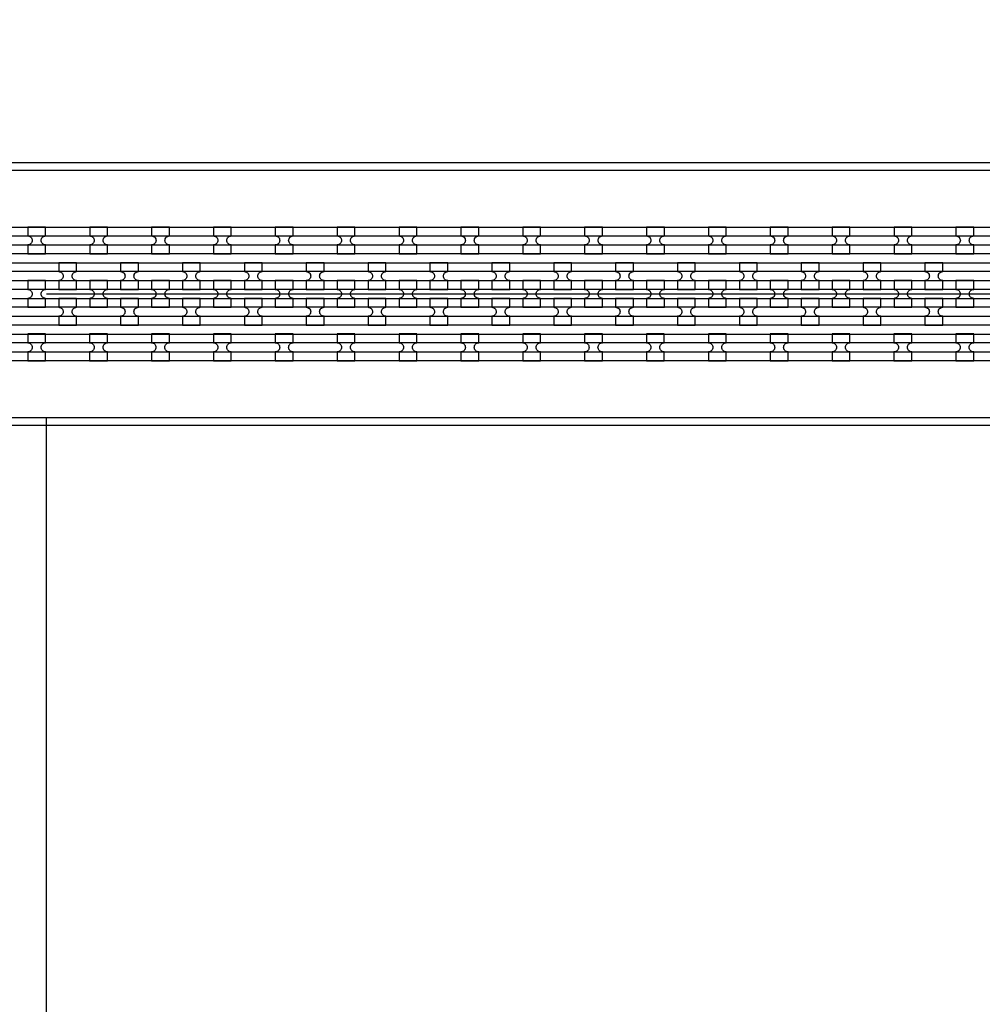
# Model space of a CAD drawing. Extents: x -63500 to 63500, y -63500 to 63500.
# Tile 91 of 256: x -22365 to -18475, y -14260 to -10282. Entities that reach past the tile are written whole.
import ezdxf

# ---------------------------------------------------------------- set-up
doc = ezdxf.new("R2010")
doc.units = 13
doc.header["$MEASUREMENT"] = 0
for name, color, linetype in [('1_Metal', 2, 'Continuous'), ('2_Electrodes', 5, 'Continuous'), ('3_Outline', 4, 'Continuous')]:
    doc.layers.add(name, color=color, linetype=linetype)

msp = doc.modelspace()

# ---------------------------------------------------------------- linework, layer by layer
for p, q in [((-22256.1, -11390), (-3756.1, -11390)), ((-22256.1, -17051.2), (-22256.1, -11890)), ((-3756.1, -11890), (-22256.1, -11890))]:
    msp.add_line(p, q)
for radius in [50000, 47500, 45000]:
    msp.add_circle((0, 0), radius)
at = {"layer": '1_Metal'}
for points in [[(-50000, 0, 1), (50000, 0), (51000, 0, -1), (-51000, 0)], [(-22260.1, -11119.9), (-22332.1, -11119.9), (-22332.1, -11155.9, -0.414214), (-22314.1, -11173.9), (-22314.1, -11173.9, -0.414214), (-22332.1, -11191.9), (-22332.1, -11227.9), (-22260.1, -11227.9), (-22260.1, -11191.9, -0.414214), (-22278.1, -11173.9), (-22278.1, -11173.9, -0.414214), (-22260.1, -11155.9)], [(-22010.1, -11119.9), (-22082.1, -11119.9), (-22082.1, -11155.9, -0.414214), (-22064.1, -11173.9), (-22064.1, -11173.9, -0.414214), (-22082.1, -11191.9), (-22082.1, -11227.9), (-22010.1, -11227.9), (-22010.1, -11191.9, -0.414214), (-22028.1, -11173.9), (-22028.1, -11173.9, -0.414214), (-22010.1, -11155.9)], [(-21760.1, -11119.9), (-21832.1, -11119.9), (-21832.1, -11155.9, -0.414214), (-21814.1, -11173.9), (-21814.1, -11173.9, -0.414214), (-21832.1, -11191.9), (-21832.1, -11227.9), (-21760.1, -11227.9), (-21760.1, -11191.9, -0.414214), (-21778.1, -11173.9), (-21778.1, -11173.9, -0.414214), (-21760.1, -11155.9)], [(-21510.1, -11119.9), (-21582.1, -11119.9), (-21582.1, -11155.9, -0.414214), (-21564.1, -11173.9), (-21564.1, -11173.9, -0.414214), (-21582.1, -11191.9), (-21582.1, -11227.9), (-21510.1, -11227.9), (-21510.1, -11191.9, -0.414214), (-21528.1, -11173.9), (-21528.1, -11173.9, -0.414214), (-21510.1, -11155.9)], [(-21260.1, -11119.9), (-21332.1, -11119.9), (-21332.1, -11155.9, -0.414214), (-21314.1, -11173.9), (-21314.1, -11173.9, -0.414214), (-21332.1, -11191.9), (-21332.1, -11227.9), (-21260.1, -11227.9), (-21260.1, -11191.9, -0.414214), (-21278.1, -11173.9), (-21278.1, -11173.9, -0.414214), (-21260.1, -11155.9)], [(-21010.1, -11119.9), (-21082.1, -11119.9), (-21082.1, -11155.9, -0.414214), (-21064.1, -11173.9), (-21064.1, -11173.9, -0.414214), (-21082.1, -11191.9), (-21082.1, -11227.9), (-21010.1, -11227.9), (-21010.1, -11191.9, -0.414214), (-21028.1, -11173.9), (-21028.1, -11173.9, -0.414214), (-21010.1, -11155.9)], [(-20760.1, -11119.9), (-20832.1, -11119.9), (-20832.1, -11155.9, -0.414214), (-20814.1, -11173.9), (-20814.1, -11173.9, -0.414214), (-20832.1, -11191.9), (-20832.1, -11227.9), (-20760.1, -11227.9), (-20760.1, -11191.9, -0.414214), (-20778.1, -11173.9), (-20778.1, -11173.9, -0.414214), (-20760.1, -11155.9)], [(-20510.1, -11119.9), (-20582.1, -11119.9), (-20582.1, -11155.9, -0.414214), (-20564.1, -11173.9), (-20564.1, -11173.9, -0.414214), (-20582.1, -11191.9), (-20582.1, -11227.9), (-20510.1, -11227.9), (-20510.1, -11191.9, -0.414214), (-20528.1, -11173.9), (-20528.1, -11173.9, -0.414214), (-20510.1, -11155.9)], [(-20260.1, -11119.9), (-20332.1, -11119.9), (-20332.1, -11155.9, -0.414214), (-20314.1, -11173.9), (-20314.1, -11173.9, -0.414214), (-20332.1, -11191.9), (-20332.1, -11227.9), (-20260.1, -11227.9), (-20260.1, -11191.9, -0.414214), (-20278.1, -11173.9), (-20278.1, -11173.9, -0.414214), (-20260.1, -11155.9)], [(-20010.1, -11119.9), (-20082.1, -11119.9), (-20082.1, -11155.9, -0.414214), (-20064.1, -11173.9), (-20064.1, -11173.9, -0.414214), (-20082.1, -11191.9), (-20082.1, -11227.9), (-20010.1, -11227.9), (-20010.1, -11191.9, -0.414214), (-20028.1, -11173.9), (-20028.1, -11173.9, -0.414214), (-20010.1, -11155.9)], [(-19760.1, -11119.9), (-19832.1, -11119.9), (-19832.1, -11155.9, -0.414214), (-19814.1, -11173.9), (-19814.1, -11173.9, -0.414214), (-19832.1, -11191.9), (-19832.1, -11227.9), (-19760.1, -11227.9), (-19760.1, -11191.9, -0.414214), (-19778.1, -11173.9), (-19778.1, -11173.9, -0.414214), (-19760.1, -11155.9)], [(-19510.1, -11119.9), (-19582.1, -11119.9), (-19582.1, -11155.9, -0.414214), (-19564.1, -11173.9), (-19564.1, -11173.9, -0.414214), (-19582.1, -11191.9), (-19582.1, -11227.9), (-19510.1, -11227.9), (-19510.1, -11191.9, -0.414214), (-19528.1, -11173.9), (-19528.1, -11173.9, -0.414214), (-19510.1, -11155.9)], [(-19260.1, -11119.9), (-19332.1, -11119.9), (-19332.1, -11155.9, -0.414214), (-19314.1, -11173.9), (-19314.1, -11173.9, -0.414214), (-19332.1, -11191.9), (-19332.1, -11227.9), (-19260.1, -11227.9), (-19260.1, -11191.9, -0.414214), (-19278.1, -11173.9), (-19278.1, -11173.9, -0.414214), (-19260.1, -11155.9)], [(-19010.1, -11119.9), (-19082.1, -11119.9), (-19082.1, -11155.9, -0.414214), (-19064.1, -11173.9), (-19064.1, -11173.9, -0.414214), (-19082.1, -11191.9), (-19082.1, -11227.9), (-19010.1, -11227.9), (-19010.1, -11191.9, -0.414214), (-19028.1, -11173.9), (-19028.1, -11173.9, -0.414214), (-19010.1, -11155.9)], [(-18760.1, -11119.9), (-18832.1, -11119.9), (-18832.1, -11155.9, -0.414214), (-18814.1, -11173.9), (-18814.1, -11173.9, -0.414214), (-18832.1, -11191.9), (-18832.1, -11227.9), (-18760.1, -11227.9), (-18760.1, -11191.9, -0.414214), (-18778.1, -11173.9), (-18778.1, -11173.9, -0.414214), (-18760.1, -11155.9)], [(-18510.1, -11119.9), (-18582.1, -11119.9), (-18582.1, -11155.9, -0.414214), (-18564.1, -11173.9), (-18564.1, -11173.9, -0.414214), (-18582.1, -11191.9), (-18582.1, -11227.9), (-18510.1, -11227.9), (-18510.1, -11191.9, -0.414214), (-18528.1, -11173.9), (-18528.1, -11173.9, -0.414214), (-18510.1, -11155.9)], [(-3756.1, -11300), (-4160.2, -11300), (-31980.1, -11300, 0.414214), (-33820.1, -13140), (-33820.1, -13640, 0.414214), (-31980.1, -15480), (-30744.9, -15480, 0.244698), (-30730.2, -15472.3), (-30688.8, -15501.2), (-30753.4, -15593.5), (-30766.3, -15584.4, 0.013045), (-30766.7, -15581.1, -0.091902), (-30766.4, -15537.4, 0.471648), (-30784, -15516), (-31980.1, -15516, -0.414214), (-33856.1, -13640), (-33856.1, -13140, -0.414214), (-31980.1, -11264), (-4160.2, -11264), (-3756.1, -11264)], [(-22207.1, -11371.9), (-22135.1, -11371.9), (-22135.1, -11335.9, -0.414214), (-22153.1, -11317.9), (-22153.1, -11317.9, -0.414214), (-22135.1, -11299.9), (-22135.1, -11263.9), (-22207.1, -11263.9), (-22207.1, -11299.9, -0.414214), (-22189.1, -11317.9), (-22189.1, -11317.9, -0.414214), (-22207.1, -11335.9), (-22207.1, -11371.9)], [(-21957.1, -11371.9), (-21885.1, -11371.9), (-21885.1, -11335.9, -0.414214), (-21903.1, -11317.9), (-21903.1, -11317.9, -0.414214), (-21885.1, -11299.9), (-21885.1, -11263.9), (-21957.1, -11263.9), (-21957.1, -11299.9, -0.414214), (-21939.1, -11317.9), (-21939.1, -11317.9, -0.414214), (-21957.1, -11335.9), (-21957.1, -11371.9)], [(-21707.1, -11371.9), (-21635.1, -11371.9), (-21635.1, -11335.9, -0.414214), (-21653.1, -11317.9), (-21653.1, -11317.9, -0.414214), (-21635.1, -11299.9), (-21635.1, -11263.9), (-21707.1, -11263.9), (-21707.1, -11299.9, -0.414214), (-21689.1, -11317.9), (-21689.1, -11317.9, -0.414214), (-21707.1, -11335.9), (-21707.1, -11371.9)], [(-21457.1, -11371.9), (-21385.1, -11371.9), (-21385.1, -11335.9, -0.414214), (-21403.1, -11317.9), (-21403.1, -11317.9, -0.414214), (-21385.1, -11299.9), (-21385.1, -11263.9), (-21457.1, -11263.9), (-21457.1, -11299.9, -0.414214), (-21439.1, -11317.9), (-21439.1, -11317.9, -0.414214), (-21457.1, -11335.9), (-21457.1, -11371.9)], [(-21207.1, -11371.9), (-21135.1, -11371.9), (-21135.1, -11335.9, -0.414214), (-21153.1, -11317.9), (-21153.1, -11317.9, -0.414214), (-21135.1, -11299.9), (-21135.1, -11263.9), (-21207.1, -11263.9), (-21207.1, -11299.9, -0.414214), (-21189.1, -11317.9), (-21189.1, -11317.9, -0.414214), (-21207.1, -11335.9), (-21207.1, -11371.9)], [(-20957.1, -11371.9), (-20885.1, -11371.9), (-20885.1, -11335.9, -0.414214), (-20903.1, -11317.9), (-20903.1, -11317.9, -0.414214), (-20885.1, -11299.9), (-20885.1, -11263.9), (-20957.1, -11263.9), (-20957.1, -11299.9, -0.414214), (-20939.1, -11317.9), (-20939.1, -11317.9, -0.414214), (-20957.1, -11335.9), (-20957.1, -11371.9)], [(-20707.1, -11371.9), (-20635.1, -11371.9), (-20635.1, -11335.9, -0.414214), (-20653.1, -11317.9), (-20653.1, -11317.9, -0.414214), (-20635.1, -11299.9), (-20635.1, -11263.9), (-20707.1, -11263.9), (-20707.1, -11299.9, -0.414214), (-20689.1, -11317.9), (-20689.1, -11317.9, -0.414214), (-20707.1, -11335.9), (-20707.1, -11371.9)], [(-20457.1, -11371.9), (-20385.1, -11371.9), (-20385.1, -11335.9, -0.414214), (-20403.1, -11317.9), (-20403.1, -11317.9, -0.414214), (-20385.1, -11299.9), (-20385.1, -11263.9), (-20457.1, -11263.9), (-20457.1, -11299.9, -0.414214), (-20439.1, -11317.9), (-20439.1, -11317.9, -0.414214), (-20457.1, -11335.9), (-20457.1, -11371.9)], [(-20207.1, -11371.9), (-20135.1, -11371.9), (-20135.1, -11335.9, -0.414214), (-20153.1, -11317.9), (-20153.1, -11317.9, -0.414214), (-20135.1, -11299.9), (-20135.1, -11263.9), (-20207.1, -11263.9), (-20207.1, -11299.9, -0.414214), (-20189.1, -11317.9), (-20189.1, -11317.9, -0.414214), (-20207.1, -11335.9), (-20207.1, -11371.9)], [(-19957.1, -11371.9), (-19885.1, -11371.9), (-19885.1, -11335.9, -0.414214), (-19903.1, -11317.9), (-19903.1, -11317.9, -0.414214), (-19885.1, -11299.9), (-19885.1, -11263.9), (-19957.1, -11263.9), (-19957.1, -11299.9, -0.414214), (-19939.1, -11317.9), (-19939.1, -11317.9, -0.414214), (-19957.1, -11335.9), (-19957.1, -11371.9)], [(-19707.1, -11371.9), (-19635.1, -11371.9), (-19635.1, -11335.9, -0.414214), (-19653.1, -11317.9), (-19653.1, -11317.9, -0.414214), (-19635.1, -11299.9), (-19635.1, -11263.9), (-19707.1, -11263.9), (-19707.1, -11299.9, -0.414214), (-19689.1, -11317.9), (-19689.1, -11317.9, -0.414214), (-19707.1, -11335.9), (-19707.1, -11371.9)], [(-19457.1, -11371.9), (-19385.1, -11371.9), (-19385.1, -11335.9, -0.414214), (-19403.1, -11317.9), (-19403.1, -11317.9, -0.414214), (-19385.1, -11299.9), (-19385.1, -11263.9), (-19457.1, -11263.9), (-19457.1, -11299.9, -0.414214), (-19439.1, -11317.9), (-19439.1, -11317.9, -0.414214), (-19457.1, -11335.9), (-19457.1, -11371.9)], [(-19207.1, -11371.9), (-19135.1, -11371.9), (-19135.1, -11335.9, -0.414214), (-19153.1, -11317.9), (-19153.1, -11317.9, -0.414214), (-19135.1, -11299.9), (-19135.1, -11263.9), (-19207.1, -11263.9), (-19207.1, -11299.9, -0.414214), (-19189.1, -11317.9), (-19189.1, -11317.9, -0.414214), (-19207.1, -11335.9), (-19207.1, -11371.9)], [(-18957.1, -11371.9), (-18885.1, -11371.9), (-18885.1, -11335.9, -0.414214), (-18903.1, -11317.9), (-18903.1, -11317.9, -0.414214), (-18885.1, -11299.9), (-18885.1, -11263.9), (-18957.1, -11263.9), (-18957.1, -11299.9, -0.414214), (-18939.1, -11317.9), (-18939.1, -11317.9, -0.414214), (-18957.1, -11335.9), (-18957.1, -11371.9)], [(-18707.1, -11371.9), (-18635.1, -11371.9), (-18635.1, -11335.9, -0.414214), (-18653.1, -11317.9), (-18653.1, -11317.9, -0.414214), (-18635.1, -11299.9), (-18635.1, -11263.9), (-18707.1, -11263.9), (-18707.1, -11299.9, -0.414214), (-18689.1, -11317.9), (-18689.1, -11317.9, -0.414214), (-18707.1, -11335.9), (-18707.1, -11371.9)], [(-3756.1, -11372), (-4160.2, -11372), (-31980.1, -11372, 0.414214), (-33748.1, -13140), (-33748.1, -13640, 0.414214), (-31980.1, -15408), (-30693.8, -15408, 0.244698), (-30679, -15400.3), (-30638.2, -15428.9), (-30688.8, -15501.2), (-30730.2, -15472.3, 0.606815), (-30744.9, -15444), (-31980.1, -15444, -0.414214), (-33784.1, -13640), (-33784.1, -13140, -0.414214), (-31980.1, -11336), (-4160.2, -11336), (-3756.1, -11336)], [(-22332.1, -11443.9), (-22260.1, -11443.9), (-22260.1, -11407.9, -0.414214), (-22278.1, -11389.9), (-22278.1, -11389.9, -0.414214), (-22260.1, -11371.9), (-22260.1, -11335.9), (-22332.1, -11335.9), (-22332.1, -11371.9, -0.414214), (-22314.1, -11389.9), (-22314.1, -11389.9, -0.414214), (-22332.1, -11407.9), (-22332.1, -11443.9)], [(-22082.1, -11443.9), (-22010.1, -11443.9), (-22010.1, -11407.9, -0.414214), (-22028.1, -11389.9), (-22028.1, -11389.9, -0.414214), (-22010.1, -11371.9), (-22010.1, -11335.9), (-22082.1, -11335.9), (-22082.1, -11371.9, -0.414214), (-22064.1, -11389.9), (-22064.1, -11389.9, -0.414214), (-22082.1, -11407.9), (-22082.1, -11443.9)], [(-21832.1, -11443.9), (-21760.1, -11443.9), (-21760.1, -11407.9, -0.414214), (-21778.1, -11389.9), (-21778.1, -11389.9, -0.414214), (-21760.1, -11371.9), (-21760.1, -11335.9), (-21832.1, -11335.9), (-21832.1, -11371.9, -0.414214), (-21814.1, -11389.9), (-21814.1, -11389.9, -0.414214), (-21832.1, -11407.9), (-21832.1, -11443.9)], [(-21582.1, -11443.9), (-21510.1, -11443.9), (-21510.1, -11407.9, -0.414214), (-21528.1, -11389.9), (-21528.1, -11389.9, -0.414214), (-21510.1, -11371.9), (-21510.1, -11335.9), (-21582.1, -11335.9), (-21582.1, -11371.9, -0.414214), (-21564.1, -11389.9), (-21564.1, -11389.9, -0.414214), (-21582.1, -11407.9), (-21582.1, -11443.9)], [(-21332.1, -11443.9), (-21260.1, -11443.9), (-21260.1, -11407.9, -0.414214), (-21278.1, -11389.9), (-21278.1, -11389.9, -0.414214), (-21260.1, -11371.9), (-21260.1, -11335.9), (-21332.1, -11335.9), (-21332.1, -11371.9, -0.414214), (-21314.1, -11389.9), (-21314.1, -11389.9, -0.414214), (-21332.1, -11407.9), (-21332.1, -11443.9)], [(-21082.1, -11443.9), (-21010.1, -11443.9), (-21010.1, -11407.9, -0.414214), (-21028.1, -11389.9), (-21028.1, -11389.9, -0.414214), (-21010.1, -11371.9), (-21010.1, -11335.9), (-21082.1, -11335.9), (-21082.1, -11371.9, -0.414214), (-21064.1, -11389.9), (-21064.1, -11389.9, -0.414214), (-21082.1, -11407.9), (-21082.1, -11443.9)], [(-20832.1, -11443.9), (-20760.1, -11443.9), (-20760.1, -11407.9, -0.414214), (-20778.1, -11389.9), (-20778.1, -11389.9, -0.414214), (-20760.1, -11371.9), (-20760.1, -11335.9), (-20832.1, -11335.9), (-20832.1, -11371.9, -0.414214), (-20814.1, -11389.9), (-20814.1, -11389.9, -0.414214), (-20832.1, -11407.9), (-20832.1, -11443.9)], [(-20582.1, -11443.9), (-20510.1, -11443.9), (-20510.1, -11407.9, -0.414214), (-20528.1, -11389.9), (-20528.1, -11389.9, -0.414214), (-20510.1, -11371.9), (-20510.1, -11335.9), (-20582.1, -11335.9), (-20582.1, -11371.9, -0.414214), (-20564.1, -11389.9), (-20564.1, -11389.9, -0.414214), (-20582.1, -11407.9), (-20582.1, -11443.9)], [(-20332.1, -11443.9), (-20260.1, -11443.9), (-20260.1, -11407.9, -0.414214), (-20278.1, -11389.9), (-20278.1, -11389.9, -0.414214), (-20260.1, -11371.9), (-20260.1, -11335.9), (-20332.1, -11335.9), (-20332.1, -11371.9, -0.414214), (-20314.1, -11389.9), (-20314.1, -11389.9, -0.414214), (-20332.1, -11407.9), (-20332.1, -11443.9)], [(-20082.1, -11443.9), (-20010.1, -11443.9), (-20010.1, -11407.9, -0.414214), (-20028.1, -11389.9), (-20028.1, -11389.9, -0.414214), (-20010.1, -11371.9), (-20010.1, -11335.9), (-20082.1, -11335.9), (-20082.1, -11371.9, -0.414214), (-20064.1, -11389.9), (-20064.1, -11389.9, -0.414214), (-20082.1, -11407.9), (-20082.1, -11443.9)], [(-19832.1, -11443.9), (-19760.1, -11443.9), (-19760.1, -11407.9, -0.414214), (-19778.1, -11389.9), (-19778.1, -11389.9, -0.414214), (-19760.1, -11371.9), (-19760.1, -11335.9), (-19832.1, -11335.9), (-19832.1, -11371.9, -0.414214), (-19814.1, -11389.9), (-19814.1, -11389.9, -0.414214), (-19832.1, -11407.9), (-19832.1, -11443.9)], [(-19582.1, -11443.9), (-19510.1, -11443.9), (-19510.1, -11407.9, -0.414214), (-19528.1, -11389.9), (-19528.1, -11389.9, -0.414214), (-19510.1, -11371.9), (-19510.1, -11335.9), (-19582.1, -11335.9), (-19582.1, -11371.9, -0.414214), (-19564.1, -11389.9), (-19564.1, -11389.9, -0.414214), (-19582.1, -11407.9), (-19582.1, -11443.9)], [(-19332.1, -11443.9), (-19260.1, -11443.9), (-19260.1, -11407.9, -0.414214), (-19278.1, -11389.9), (-19278.1, -11389.9, -0.414214), (-19260.1, -11371.9), (-19260.1, -11335.9), (-19332.1, -11335.9), (-19332.1, -11371.9, -0.414214), (-19314.1, -11389.9), (-19314.1, -11389.9, -0.414214), (-19332.1, -11407.9), (-19332.1, -11443.9)], [(-19082.1, -11443.9), (-19010.1, -11443.9), (-19010.1, -11407.9, -0.414214), (-19028.1, -11389.9), (-19028.1, -11389.9, -0.414214), (-19010.1, -11371.9), (-19010.1, -11335.9), (-19082.1, -11335.9), (-19082.1, -11371.9, -0.414214), (-19064.1, -11389.9), (-19064.1, -11389.9, -0.414214), (-19082.1, -11407.9), (-19082.1, -11443.9)], [(-18832.1, -11443.9), (-18760.1, -11443.9), (-18760.1, -11407.9, -0.414214), (-18778.1, -11389.9), (-18778.1, -11389.9, -0.414214), (-18760.1, -11371.9), (-18760.1, -11335.9), (-18832.1, -11335.9), (-18832.1, -11371.9, -0.414214), (-18814.1, -11389.9), (-18814.1, -11389.9, -0.414214), (-18832.1, -11407.9), (-18832.1, -11443.9)], [(-18582.1, -11443.9), (-18510.1, -11443.9), (-18510.1, -11407.9, -0.414214), (-18528.1, -11389.9), (-18528.1, -11389.9, -0.414214), (-18510.1, -11371.9), (-18510.1, -11335.9), (-18582.1, -11335.9), (-18582.1, -11371.9, -0.414214), (-18564.1, -11389.9), (-18564.1, -11389.9, -0.414214), (-18582.1, -11407.9), (-18582.1, -11443.9)], [(-3756.1, -11444), (-4160.2, -11444), (-31980.1, -11444, 0.414214), (-33676.1, -13140), (-33676.1, -13640, 0.414214), (-31980.1, -15336), (-30643.5, -15336, 0.244698), (-30628.8, -15328.3), (-30587.8, -15357), (-30638.2, -15428.9), (-30679, -15400.3, 0.606815), (-30693.8, -15372), (-31980.1, -15372, -0.414214), (-33712.1, -13640), (-33712.1, -13140, -0.414214), (-31980.1, -11408), (-4160.2, -11408), (-3756.1, -11408)], [(-22207.1, -11407.9), (-22207.1, -11443.9, -0.414214), (-22189.1, -11461.9), (-22189.1, -11461.9, -0.414214), (-22207.1, -11479.9), (-22207.1, -11515.9), (-22135.1, -11515.9), (-22135.1, -11479.9, -0.414214), (-22153.1, -11461.9), (-22153.1, -11461.9, -0.414214), (-22135.1, -11443.9), (-22135.1, -11407.9)], [(-21957.1, -11407.9), (-21957.1, -11443.9, -0.414214), (-21939.1, -11461.9), (-21939.1, -11461.9, -0.414214), (-21957.1, -11479.9), (-21957.1, -11515.9), (-21885.1, -11515.9), (-21885.1, -11479.9, -0.414214), (-21903.1, -11461.9), (-21903.1, -11461.9, -0.414214), (-21885.1, -11443.9), (-21885.1, -11407.9)], [(-21707.1, -11407.9), (-21707.1, -11443.9, -0.414214), (-21689.1, -11461.9), (-21689.1, -11461.9, -0.414214), (-21707.1, -11479.9), (-21707.1, -11515.9), (-21635.1, -11515.9), (-21635.1, -11479.9, -0.414214), (-21653.1, -11461.9), (-21653.1, -11461.9, -0.414214), (-21635.1, -11443.9), (-21635.1, -11407.9)], [(-21457.1, -11407.9), (-21457.1, -11443.9, -0.414214), (-21439.1, -11461.9), (-21439.1, -11461.9, -0.414214), (-21457.1, -11479.9), (-21457.1, -11515.9), (-21385.1, -11515.9), (-21385.1, -11479.9, -0.414214), (-21403.1, -11461.9), (-21403.1, -11461.9, -0.414214), (-21385.1, -11443.9), (-21385.1, -11407.9)], [(-21207.1, -11407.9), (-21207.1, -11443.9, -0.414214), (-21189.1, -11461.9), (-21189.1, -11461.9, -0.414214), (-21207.1, -11479.9), (-21207.1, -11515.9), (-21135.1, -11515.9), (-21135.1, -11479.9, -0.414214), (-21153.1, -11461.9), (-21153.1, -11461.9, -0.414214), (-21135.1, -11443.9), (-21135.1, -11407.9)], [(-20957.1, -11407.9), (-20957.1, -11443.9, -0.414214), (-20939.1, -11461.9), (-20939.1, -11461.9, -0.414214), (-20957.1, -11479.9), (-20957.1, -11515.9), (-20885.1, -11515.9), (-20885.1, -11479.9, -0.414214), (-20903.1, -11461.9), (-20903.1, -11461.9, -0.414214), (-20885.1, -11443.9), (-20885.1, -11407.9)], [(-20707.1, -11407.9), (-20707.1, -11443.9, -0.414214), (-20689.1, -11461.9), (-20689.1, -11461.9, -0.414214), (-20707.1, -11479.9), (-20707.1, -11515.9), (-20635.1, -11515.9), (-20635.1, -11479.9, -0.414214), (-20653.1, -11461.9), (-20653.1, -11461.9, -0.414214), (-20635.1, -11443.9), (-20635.1, -11407.9)], [(-20457.1, -11407.9), (-20457.1, -11443.9, -0.414214), (-20439.1, -11461.9), (-20439.1, -11461.9, -0.414214), (-20457.1, -11479.9), (-20457.1, -11515.9), (-20385.1, -11515.9), (-20385.1, -11479.9, -0.414214), (-20403.1, -11461.9), (-20403.1, -11461.9, -0.414214), (-20385.1, -11443.9), (-20385.1, -11407.9)], [(-20207.1, -11407.9), (-20207.1, -11443.9, -0.414214), (-20189.1, -11461.9), (-20189.1, -11461.9, -0.414214), (-20207.1, -11479.9), (-20207.1, -11515.9), (-20135.1, -11515.9), (-20135.1, -11479.9, -0.414214), (-20153.1, -11461.9), (-20153.1, -11461.9, -0.414214), (-20135.1, -11443.9), (-20135.1, -11407.9)], [(-19957.1, -11407.9), (-19957.1, -11443.9, -0.414214), (-19939.1, -11461.9), (-19939.1, -11461.9, -0.414214), (-19957.1, -11479.9), (-19957.1, -11515.9), (-19885.1, -11515.9), (-19885.1, -11479.9, -0.414214), (-19903.1, -11461.9), (-19903.1, -11461.9, -0.414214), (-19885.1, -11443.9), (-19885.1, -11407.9)], [(-19707.1, -11407.9), (-19707.1, -11443.9, -0.414214), (-19689.1, -11461.9), (-19689.1, -11461.9, -0.414214), (-19707.1, -11479.9), (-19707.1, -11515.9), (-19635.1, -11515.9), (-19635.1, -11479.9, -0.414214), (-19653.1, -11461.9), (-19653.1, -11461.9, -0.414214), (-19635.1, -11443.9), (-19635.1, -11407.9)], [(-19457.1, -11407.9), (-19457.1, -11443.9, -0.414214), (-19439.1, -11461.9), (-19439.1, -11461.9, -0.414214), (-19457.1, -11479.9), (-19457.1, -11515.9), (-19385.1, -11515.9), (-19385.1, -11479.9, -0.414214), (-19403.1, -11461.9), (-19403.1, -11461.9, -0.414214), (-19385.1, -11443.9), (-19385.1, -11407.9)], [(-19207.1, -11407.9), (-19207.1, -11443.9, -0.414214), (-19189.1, -11461.9), (-19189.1, -11461.9, -0.414214), (-19207.1, -11479.9), (-19207.1, -11515.9), (-19135.1, -11515.9), (-19135.1, -11479.9, -0.414214), (-19153.1, -11461.9), (-19153.1, -11461.9, -0.414214), (-19135.1, -11443.9), (-19135.1, -11407.9)], [(-18957.1, -11407.9), (-18957.1, -11443.9, -0.414214), (-18939.1, -11461.9), (-18939.1, -11461.9, -0.414214), (-18957.1, -11479.9), (-18957.1, -11515.9), (-18885.1, -11515.9), (-18885.1, -11479.9, -0.414214), (-18903.1, -11461.9), (-18903.1, -11461.9, -0.414214), (-18885.1, -11443.9), (-18885.1, -11407.9)], [(-18707.1, -11407.9), (-18707.1, -11443.9, -0.414214), (-18689.1, -11461.9), (-18689.1, -11461.9, -0.414214), (-18707.1, -11479.9), (-18707.1, -11515.9), (-18635.1, -11515.9), (-18635.1, -11479.9, -0.414214), (-18653.1, -11461.9), (-18653.1, -11461.9, -0.414214), (-18635.1, -11443.9), (-18635.1, -11407.9)], [(-3756.1, -11516), (-4160.2, -11516), (-31980.1, -11516, 0.414214), (-33604.1, -13140), (-33604.1, -13640, 0.414214), (-31980.1, -15264), (-30593.1, -15264, 0.188661), (-30580.9, -15259.2, -0.063999), (-30555.9, -15241.5), (-30523, -15264.5), (-30587.8, -15357), (-30628.8, -15328.3, 0.606815), (-30643.5, -15300), (-31980.1, -15300, -0.414214), (-33640.1, -13640), (-33640.1, -13140, -0.414214), (-31980.1, -11480), (-4160.2, -11480), (-3756.1, -11480)], [(-22260.2, -11551.9), (-22332.2, -11551.9), (-22332.2, -11587.9, -0.414214), (-22314.2, -11605.9), (-22314.2, -11605.9, -0.414214), (-22332.2, -11623.9), (-22332.2, -11659.9), (-22260.2, -11659.9), (-22260.2, -11623.9, -0.414214), (-22278.2, -11605.9), (-22278.2, -11605.9, -0.414214), (-22260.2, -11587.9)], [(-22010.2, -11551.9), (-22082.2, -11551.9), (-22082.2, -11587.9, -0.414214), (-22064.2, -11605.9), (-22064.2, -11605.9, -0.414214), (-22082.2, -11623.9), (-22082.2, -11659.9), (-22010.2, -11659.9), (-22010.2, -11623.9, -0.414214), (-22028.2, -11605.9), (-22028.2, -11605.9, -0.414214), (-22010.2, -11587.9)], [(-21760.2, -11551.9), (-21832.2, -11551.9), (-21832.2, -11587.9, -0.414214), (-21814.2, -11605.9), (-21814.2, -11605.9, -0.414214), (-21832.2, -11623.9), (-21832.2, -11659.9), (-21760.2, -11659.9), (-21760.2, -11623.9, -0.414214), (-21778.2, -11605.9), (-21778.2, -11605.9, -0.414214), (-21760.2, -11587.9)], [(-21510.2, -11551.9), (-21582.2, -11551.9), (-21582.2, -11587.9, -0.414214), (-21564.2, -11605.9), (-21564.2, -11605.9, -0.414214), (-21582.2, -11623.9), (-21582.2, -11659.9), (-21510.2, -11659.9), (-21510.2, -11623.9, -0.414214), (-21528.2, -11605.9), (-21528.2, -11605.9, -0.414214), (-21510.2, -11587.9)], [(-21260.2, -11551.9), (-21332.2, -11551.9), (-21332.2, -11587.9, -0.414214), (-21314.2, -11605.9), (-21314.2, -11605.9, -0.414214), (-21332.2, -11623.9), (-21332.2, -11659.9), (-21260.2, -11659.9), (-21260.2, -11623.9, -0.414214), (-21278.2, -11605.9), (-21278.2, -11605.9, -0.414214), (-21260.2, -11587.9)], [(-21010.2, -11551.9), (-21082.2, -11551.9), (-21082.2, -11587.9, -0.414214), (-21064.2, -11605.9), (-21064.2, -11605.9, -0.414214), (-21082.2, -11623.9), (-21082.2, -11659.9), (-21010.2, -11659.9), (-21010.2, -11623.9, -0.414214), (-21028.2, -11605.9), (-21028.2, -11605.9, -0.414214), (-21010.2, -11587.9)], [(-20760.2, -11551.9), (-20832.2, -11551.9), (-20832.2, -11587.9, -0.414214), (-20814.2, -11605.9), (-20814.2, -11605.9, -0.414214), (-20832.2, -11623.9), (-20832.2, -11659.9), (-20760.2, -11659.9), (-20760.2, -11623.9, -0.414214), (-20778.2, -11605.9), (-20778.2, -11605.9, -0.414214), (-20760.2, -11587.9)], [(-20510.2, -11551.9), (-20582.2, -11551.9), (-20582.2, -11587.9, -0.414214), (-20564.2, -11605.9), (-20564.2, -11605.9, -0.414214), (-20582.2, -11623.9), (-20582.2, -11659.9), (-20510.2, -11659.9), (-20510.2, -11623.9, -0.414214), (-20528.2, -11605.9), (-20528.2, -11605.9, -0.414214), (-20510.2, -11587.9)], [(-20260.2, -11551.9), (-20332.2, -11551.9), (-20332.2, -11587.9, -0.414214), (-20314.2, -11605.9), (-20314.2, -11605.9, -0.414214), (-20332.2, -11623.9), (-20332.2, -11659.9), (-20260.2, -11659.9), (-20260.2, -11623.9, -0.414214), (-20278.2, -11605.9), (-20278.2, -11605.9, -0.414214), (-20260.2, -11587.9)], [(-20010.2, -11551.9), (-20082.2, -11551.9), (-20082.2, -11587.9, -0.414214), (-20064.2, -11605.9), (-20064.2, -11605.9, -0.414214), (-20082.2, -11623.9), (-20082.2, -11659.9), (-20010.2, -11659.9), (-20010.2, -11623.9, -0.414214), (-20028.2, -11605.9), (-20028.2, -11605.9, -0.414214), (-20010.2, -11587.9)], [(-19760.2, -11551.9), (-19832.2, -11551.9), (-19832.2, -11587.9, -0.414214), (-19814.2, -11605.9), (-19814.2, -11605.9, -0.414214), (-19832.2, -11623.9), (-19832.2, -11659.9), (-19760.2, -11659.9), (-19760.2, -11623.9, -0.414214), (-19778.2, -11605.9), (-19778.2, -11605.9, -0.414214), (-19760.2, -11587.9)], [(-19510.2, -11551.9), (-19582.2, -11551.9), (-19582.2, -11587.9, -0.414214), (-19564.2, -11605.9), (-19564.2, -11605.9, -0.414214), (-19582.2, -11623.9), (-19582.2, -11659.9), (-19510.2, -11659.9), (-19510.2, -11623.9, -0.414214), (-19528.2, -11605.9), (-19528.2, -11605.9, -0.414214), (-19510.2, -11587.9)], [(-19260.2, -11551.9), (-19332.2, -11551.9), (-19332.2, -11587.9, -0.414214), (-19314.2, -11605.9), (-19314.2, -11605.9, -0.414214), (-19332.2, -11623.9), (-19332.2, -11659.9), (-19260.2, -11659.9), (-19260.2, -11623.9, -0.414214), (-19278.2, -11605.9), (-19278.2, -11605.9, -0.414214), (-19260.2, -11587.9)], [(-19010.2, -11551.9), (-19082.2, -11551.9), (-19082.2, -11587.9, -0.414214), (-19064.2, -11605.9), (-19064.2, -11605.9, -0.414214), (-19082.2, -11623.9), (-19082.2, -11659.9), (-19010.2, -11659.9), (-19010.2, -11623.9, -0.414214), (-19028.2, -11605.9), (-19028.2, -11605.9, -0.414214), (-19010.2, -11587.9)], [(-18760.2, -11551.9), (-18832.2, -11551.9), (-18832.2, -11587.9, -0.414214), (-18814.2, -11605.9), (-18814.2, -11605.9, -0.414214), (-18832.2, -11623.9), (-18832.2, -11659.9), (-18760.2, -11659.9), (-18760.2, -11623.9, -0.414214), (-18778.2, -11605.9), (-18778.2, -11605.9, -0.414214), (-18760.2, -11587.9)], [(-18510.2, -11551.9), (-18582.2, -11551.9), (-18582.2, -11587.9, -0.414214), (-18564.2, -11605.9), (-18564.2, -11605.9, -0.414214), (-18582.2, -11623.9), (-18582.2, -11659.9), (-18510.2, -11659.9), (-18510.2, -11623.9, -0.414214), (-18528.2, -11605.9), (-18528.2, -11605.9, -0.414214), (-18510.2, -11587.9)]]:
    msp.add_lwpolyline(points, format="xyb", close=True, dxfattribs=at)
for points in [[(-31980.3, -11120), (-4160.2, -11120)], [(-31980.1, -11192), (-4160.2, -11192)], [(-31980.3, -11552), (-4160.2, -11552)], [(-31980.1, -11624), (-4160.2, -11624.1)]]:
    msp.add_lwpolyline(points, dxfattribs=at)
for points in [[(-4160.2, -11156), (-31980.1, -11156, 0.414214)], [(-4160.2, -11228), (-31980.3, -11228, 0.414214)], [(-4160.2, -11588), (-31980.1, -11588, 0.414214)], [(-4160.2, -11660), (-31980.3, -11660, 0.414214)]]:
    msp.add_lwpolyline(points, format="xyb", dxfattribs=at)
at = {"layer": '2_Electrodes'}
for points in [[(47500, 0, -1), (-47500, 0), (-51000, 0, 1), (51000, 0)], [(-33832.1, -14970, -0.610914), (-33929.6, -15160), (-33929.6, -15190, 0.610914), (-33807.8, -14952.5, -0.156977), (-34230.3, -13640), (-34230.3, -13140, -0.414214), (-31980.3, -10890), (-4754.4, -10890), (-4754.4, -10860), (-31980.3, -10860, 0.414214), (-34260.3, -13140), (-34260.3, -13640, 0.156977)]]:
    msp.add_lwpolyline(points, format="xyb", close=True, dxfattribs=at)
msp.add_lwpolyline([(-4754.4, -11890), (-31980.3, -11890, 0.414214)], format="xyb", dxfattribs=at)
msp.add_lwpolyline([(-31980.3, -11920), (-4754.4, -11920)], dxfattribs=at)
at = {"layer": '3_Outline'}
for points in [[(47500, 0, -1), (-47500, 0), (-51000, 0, 1), (51000, 0)], [(-33832.1, -14970, -0.610914), (-33929.6, -15160), (-33929.6, -15190, 0.610914), (-33807.8, -14952.5, -0.156977), (-34230.3, -13640), (-34230.3, -13140, -0.414214), (-31980.3, -10890), (-4754.4, -10890), (-4754.4, -10860), (-31980.3, -10860, 0.414214), (-34260.3, -13140), (-34260.3, -13640, 0.156977)]]:
    msp.add_lwpolyline(points, format="xyb", close=True, dxfattribs=at)
msp.add_lwpolyline([(-4754.4, -11890), (-31980.3, -11890, 0.414214)], format="xyb", dxfattribs=at)
msp.add_lwpolyline([(-31980.3, -11920), (-4754.4, -11920)], dxfattribs=at)

doc.saveas('drawing.dxf')
